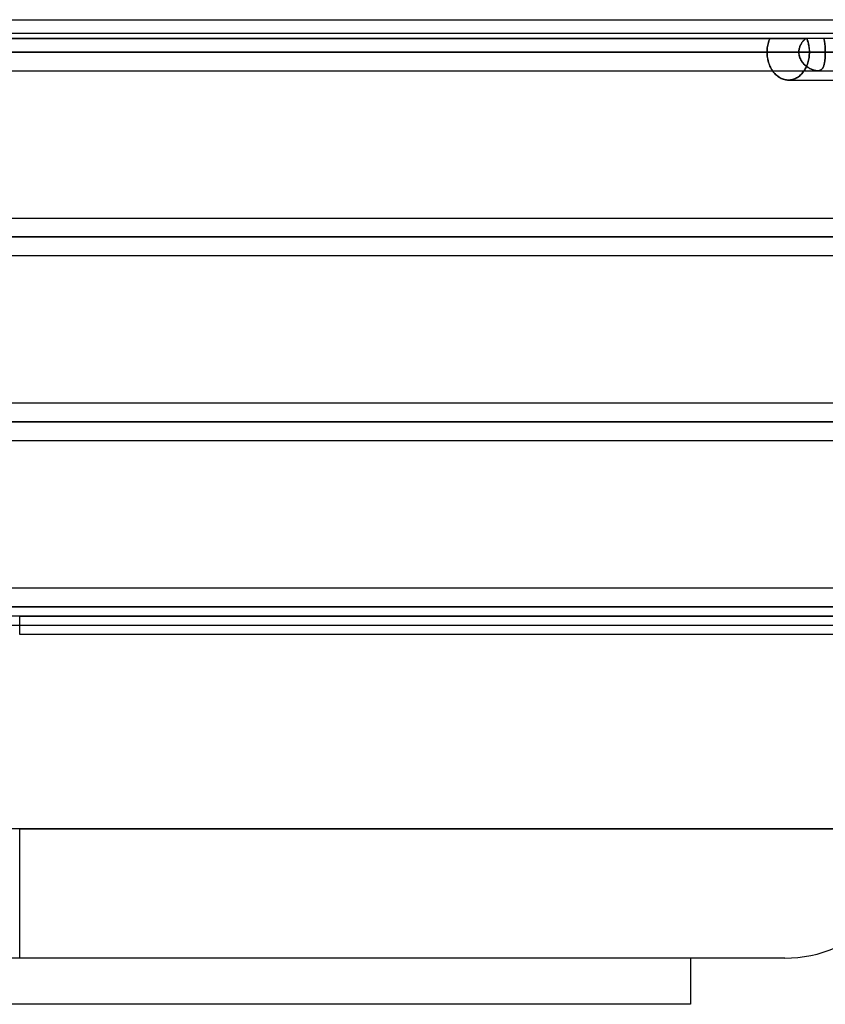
# Model space of a CAD drawing. Header units: millimetres. Extents: x -270 to 270, y -120 to 100.
# Tile 41 of 74: x 0 to 44, y -70 to -17. Entities that reach past the tile are written whole.
import ezdxf

# ---------------------------------------------------------------- set-up
doc = ezdxf.new("R2010")
doc.units = ezdxf.units.MM
doc.layers.add('MAIN-1', color=7, linetype='Continuous')
doc.layers.add('MAIN-2', color=7, linetype='Continuous')

msp = doc.modelspace()

# ---------------------------------------------------------------- linework, layer by layer
at = {"layer": 'MAIN-1'}
for p, q in [((-72.54, -16.733), (72.54, -16.733)), ((152.399, -17.481), (-152.399, -17.481)), ((-153.345, -18.489), (153.345, -18.489)), ((-152.399, -19.496), (152.399, -19.496)), ((40.701, -19.496), (40.739, -19.549)), ((40.739, -19.549), (40.779, -19.6)), ((40.779, -19.6), (40.822, -19.648)), ((40.822, -19.648), (40.866, -19.694)), ((40.866, -19.694), (40.913, -19.738)), ((40.913, -19.738), (40.962, -19.779)), ((40.962, -19.779), (41.012, -19.817)), ((41.012, -19.817), (41.064, -19.851)), ((41.064, -19.851), (41.117, -19.883)), ((41.117, -19.883), (41.171, -19.91)), ((41.171, -19.91), (41.227, -19.934)), ((41.227, -19.934), (41.282, -19.954)), ((41.282, -19.954), (41.339, -19.971)), ((41.339, -19.971), (41.395, -19.984)), ((41.395, -19.984), (41.451, -19.993)), ((41.451, -19.993), (41.506, -19.998)), ((41.506, -19.998), (41.561, -20)), ((41.561, -20), (50.443, -20)), ((152.399, -27.481), (-152.399, -27.481)), ((-153.345, -28.489), (153.345, -28.489)), ((-152.508, -29.496), (152.508, -29.496)), ((145.425, -37.481), (-145.425, -37.481)), ((-146.091, -38.489), (146.091, -38.489)), ((-145.38, -39.496), (145.38, -39.496)), ((138.299, -47.481), (-138.299, -47.481)), ((-138.963, -48.489), (138.963, -48.489)), ((-138.423, -49.496), (138.423, -49.496)), ((0, -50), (0, -49.496)), ((62.472, -50), (0, -50)), ((0, -60.5), (-48.36, -60.5)), ((0, -67.5), (0, -60.5)), ((48.36, -60.5), (0, -60.5)), ((0, -67.5), (-41.36, -67.5)), ((41.36, -67.5), (0, -67.5)), ((36.27, -67.5), (36.27, -70)), ((36.27, -70), (-36.27, -70))]:
    msp.add_line(p, q, dxfattribs=at)
msp.add_arc((41.36, -60.5), 7, 270, 0, dxfattribs=at)
at = {"layer": 'MAIN-2'}
for p, q in [((46.991, -17.743), (-46.991, -17.743)), ((-42.507, -17.743), (42.507, -17.743)), ((40.427, -18.184), (40.441, -18.108)), ((40.441, -18.108), (40.427, -18.184)), ((40.441, -18.108), (40.458, -18.032)), ((40.458, -18.032), (40.441, -18.108)), ((40.458, -18.032), (40.478, -17.958)), ((40.478, -17.958), (40.458, -18.032)), ((40.478, -17.958), (40.501, -17.884)), ((40.501, -17.884), (40.478, -17.958)), ((40.501, -17.884), (40.527, -17.813)), ((40.527, -17.813), (40.501, -17.884)), ((40.527, -17.813), (40.556, -17.743)), ((40.556, -17.743), (40.527, -17.813)), ((42.199, -18.133), (42.219, -18.092)), ((42.22, -18.091), (42.2, -18.133)), ((42.219, -18.092), (42.241, -18.052)), ((42.242, -18.051), (42.22, -18.091)), ((42.241, -18.052), (42.265, -18.013)), ((42.265, -18.012), (42.242, -18.051)), ((42.291, -17.974), (42.265, -18.012)), ((42.265, -18.013), (42.29, -17.975)), ((42.29, -17.975), (42.317, -17.938)), ((42.318, -17.937), (42.291, -17.974)), ((42.317, -17.938), (42.346, -17.902)), ((42.346, -17.901), (42.318, -17.937)), ((42.376, -17.867), (42.346, -17.901)), ((42.346, -17.902), (42.376, -17.868)), ((42.407, -17.834), (42.376, -17.867)), ((42.376, -17.868), (42.407, -17.835)), ((42.44, -17.802), (42.407, -17.834)), ((42.407, -17.835), (42.439, -17.803)), ((42.439, -17.803), (42.472, -17.772)), ((42.473, -17.772), (42.44, -17.802)), ((42.472, -17.772), (42.507, -17.743)), ((42.507, -17.743), (42.473, -17.772)), ((42.548, -17.743), (42.575, -17.813)), ((42.573, -17.806), (42.548, -17.743)), ((42.596, -17.871), (42.573, -17.806)), ((42.575, -17.813), (42.6, -17.884)), ((42.616, -17.937), (42.596, -17.871)), ((42.6, -17.884), (42.622, -17.958)), ((42.635, -18.005), (42.616, -17.937)), ((42.622, -17.958), (42.641, -18.032)), ((42.65, -18.074), (42.635, -18.005)), ((42.641, -18.032), (42.658, -18.108)), ((42.664, -18.143), (42.65, -18.074)), ((42.658, -18.108), (42.67, -18.184)), ((43.478, -17.773), (43.469, -17.743)), ((43.469, -17.743), (43.478, -17.773)), ((43.487, -17.803), (43.478, -17.773)), ((43.478, -17.773), (43.487, -17.804)), ((43.495, -17.836), (43.487, -17.803)), ((43.487, -17.804), (43.495, -17.836)), ((43.502, -17.869), (43.495, -17.836)), ((43.495, -17.836), (43.503, -17.87)), ((43.509, -17.904), (43.502, -17.869)), ((43.503, -17.87), (43.509, -17.904)), ((43.515, -17.94), (43.509, -17.904)), ((43.509, -17.904), (43.515, -17.94)), ((43.521, -17.978), (43.515, -17.94)), ((43.515, -17.94), (43.521, -17.977)), ((43.521, -17.977), (43.526, -18.016)), ((43.526, -18.016), (43.521, -17.978)), ((43.531, -18.055), (43.526, -18.016)), ((43.526, -18.016), (43.531, -18.055)), ((43.535, -18.096), (43.531, -18.055)), ((43.531, -18.055), (43.535, -18.095)), ((43.535, -18.095), (43.538, -18.137)), ((43.538, -18.137), (43.535, -18.096)), ((153.345, -18.489), (-153.345, -18.489)), ((152.013, -18.489), (-152.013, -18.489)), ((-51.536, -18.489), (51.536, -18.489)), ((-50.779, -18.489), (50.779, -18.489)), ((50.779, -18.489), (-50.779, -18.489)), ((49.271, -18.489), (-49.271, -18.489)), ((-49.271, -18.489), (49.271, -18.489)), ((43.551, -18.489), (-43.551, -18.489)), ((-43.551, -18.489), (43.551, -18.489)), ((-42.121, -18.489), (42.121, -18.489)), ((42.121, -18.489), (-42.121, -18.489)), ((40.403, -18.489), (40.405, -18.414)), ((40.405, -18.414), (40.403, -18.489)), ((40.403, -18.489), (42.121, -18.489)), ((42.121, -18.489), (40.403, -18.489)), ((40.403, -18.489), (40.405, -18.565)), ((40.405, -18.558), (40.403, -18.489)), ((40.405, -18.414), (40.409, -18.338)), ((40.409, -18.338), (40.405, -18.414)), ((40.408, -18.629), (40.405, -18.558)), ((40.405, -18.565), (40.409, -18.642)), ((40.415, -18.7), (40.408, -18.629)), ((40.409, -18.338), (40.417, -18.261)), ((40.417, -18.261), (40.409, -18.338)), ((40.409, -18.642), (40.417, -18.719)), ((40.417, -18.261), (40.427, -18.184)), ((40.427, -18.184), (40.417, -18.261)), ((42.122, -18.443), (42.121, -18.489)), ((42.121, -18.489), (42.122, -18.443)), ((42.121, -18.489), (42.122, -18.542)), ((42.123, -18.551), (42.121, -18.489)), ((42.126, -18.397), (42.122, -18.443)), ((42.122, -18.443), (42.126, -18.397)), ((42.122, -18.542), (42.128, -18.595)), ((42.13, -18.613), (42.123, -18.551)), ((42.132, -18.351), (42.126, -18.397)), ((42.126, -18.397), (42.132, -18.352)), ((42.128, -18.595), (42.136, -18.648)), ((42.142, -18.675), (42.13, -18.613)), ((42.141, -18.306), (42.132, -18.351)), ((42.132, -18.352), (42.141, -18.307)), ((42.152, -18.262), (42.141, -18.306)), ((42.141, -18.307), (42.152, -18.263)), ((42.166, -18.218), (42.152, -18.262)), ((42.152, -18.263), (42.166, -18.219)), ((42.182, -18.175), (42.166, -18.218)), ((42.166, -18.219), (42.181, -18.175)), ((42.181, -18.175), (42.199, -18.133)), ((42.2, -18.133), (42.182, -18.175)), ((42.675, -18.212), (42.664, -18.143)), ((42.67, -18.184), (42.681, -18.261)), ((42.683, -18.282), (42.675, -18.212)), ((42.681, -18.261), (42.688, -18.338)), ((42.682, -18.706), (42.688, -18.633)), ((42.688, -18.633), (42.682, -18.706)), ((42.689, -18.352), (42.683, -18.282)), ((42.688, -18.338), (42.692, -18.414)), ((42.688, -18.633), (42.692, -18.561)), ((42.692, -18.561), (42.688, -18.633)), ((42.692, -18.421), (42.689, -18.352)), ((42.692, -18.414), (42.694, -18.489)), ((42.694, -18.489), (42.692, -18.421)), ((42.692, -18.561), (42.694, -18.489)), ((42.694, -18.489), (42.692, -18.561)), ((44.405, -18.489), (42.694, -18.489)), ((42.694, -18.489), (44.405, -18.489)), ((43.541, -18.179), (43.538, -18.137)), ((43.538, -18.137), (43.541, -18.179)), ((43.544, -18.222), (43.541, -18.179)), ((43.541, -18.179), (43.544, -18.221)), ((43.544, -18.221), (43.546, -18.265)), ((43.546, -18.265), (43.544, -18.222)), ((43.548, -18.309), (43.546, -18.265)), ((43.546, -18.265), (43.548, -18.309)), ((43.55, -18.354), (43.548, -18.309)), ((43.548, -18.309), (43.55, -18.354)), ((43.55, -18.615), (43.548, -18.678)), ((43.549, -18.65), (43.55, -18.597)), ((43.551, -18.398), (43.55, -18.354)), ((43.55, -18.354), (43.551, -18.398)), ((43.55, -18.597), (43.551, -18.543)), ((43.551, -18.552), (43.55, -18.615)), ((43.551, -18.443), (43.551, -18.398)), ((43.551, -18.398), (43.551, -18.443)), ((43.551, -18.489), (43.551, -18.443)), ((43.551, -18.443), (43.551, -18.489)), ((43.551, -18.543), (43.551, -18.489)), ((43.551, -18.489), (43.551, -18.552)), ((43.551, -18.489), (49.271, -18.489)), ((49.271, -18.489), (43.551, -18.489)), ((40.424, -18.771), (40.415, -18.7)), ((40.417, -18.719), (40.428, -18.797)), ((40.436, -18.842), (40.424, -18.771)), ((40.428, -18.797), (40.442, -18.874)), ((40.45, -18.912), (40.436, -18.842)), ((40.442, -18.874), (40.459, -18.951)), ((40.467, -18.982), (40.45, -18.912)), ((40.459, -18.951), (40.48, -19.026)), ((40.487, -19.051), (40.467, -18.982)), ((40.48, -19.026), (40.503, -19.1)), ((40.51, -19.118), (40.487, -19.051)), ((40.503, -19.1), (40.53, -19.172)), ((40.535, -19.184), (40.51, -19.118)), ((40.53, -19.172), (40.559, -19.242)), ((42.136, -18.648), (42.148, -18.7)), ((42.158, -18.735), (42.142, -18.675)), ((42.148, -18.7), (42.163, -18.751)), ((42.178, -18.794), (42.158, -18.735)), ((42.163, -18.751), (42.181, -18.801)), ((42.203, -18.851), (42.178, -18.794)), ((42.181, -18.801), (42.202, -18.851)), ((42.202, -18.851), (42.226, -18.898)), ((42.231, -18.907), (42.203, -18.851)), ((42.226, -18.898), (42.252, -18.945)), ((42.262, -18.961), (42.231, -18.907)), ((42.252, -18.945), (42.281, -18.989)), ((42.297, -19.012), (42.262, -18.961)), ((42.281, -18.989), (42.312, -19.033)), ((42.335, -19.062), (42.297, -19.012)), ((42.312, -19.033), (42.345, -19.074)), ((42.375, -19.109), (42.335, -19.062)), ((42.345, -19.074), (42.38, -19.114)), ((42.417, -19.153), (42.375, -19.109)), ((42.38, -19.114), (42.416, -19.152)), ((42.416, -19.152), (42.454, -19.189)), ((42.461, -19.195), (42.417, -19.153)), ((42.56, -19.204), (42.585, -19.137)), ((42.585, -19.137), (42.56, -19.204)), ((42.585, -19.137), (42.608, -19.068)), ((42.608, -19.068), (42.585, -19.137)), ((42.608, -19.068), (42.628, -18.997)), ((42.628, -18.997), (42.608, -19.068)), ((42.628, -18.997), (42.646, -18.925)), ((42.646, -18.925), (42.628, -18.997)), ((42.646, -18.925), (42.66, -18.853)), ((42.66, -18.853), (42.646, -18.925)), ((42.66, -18.853), (42.672, -18.78)), ((42.672, -18.78), (42.66, -18.853)), ((42.672, -18.78), (42.682, -18.706)), ((42.682, -18.706), (42.672, -18.78)), ((43.488, -19.17), (43.476, -19.213)), ((43.479, -19.203), (43.489, -19.166)), ((43.499, -19.124), (43.488, -19.17)), ((43.489, -19.166), (43.498, -19.127)), ((43.498, -19.127), (43.507, -19.086)), ((43.509, -19.075), (43.499, -19.124)), ((43.507, -19.086), (43.514, -19.043)), ((43.517, -19.024), (43.509, -19.075)), ((43.514, -19.043), (43.521, -18.999)), ((43.525, -18.971), (43.517, -19.024)), ((43.521, -18.999), (43.527, -18.953)), ((43.531, -18.916), (43.525, -18.971)), ((43.527, -18.953), (43.532, -18.906)), ((43.537, -18.859), (43.531, -18.916)), ((43.532, -18.906), (43.537, -18.857)), ((43.541, -18.8), (43.537, -18.859)), ((43.537, -18.857), (43.541, -18.807)), ((43.545, -18.739), (43.541, -18.8)), ((43.541, -18.807), (43.544, -18.755)), ((43.544, -18.755), (43.547, -18.703)), ((43.548, -18.678), (43.545, -18.739)), ((43.547, -18.703), (43.549, -18.65)), ((40.562, -19.248), (40.535, -19.184)), ((40.559, -19.242), (40.591, -19.31)), ((40.591, -19.31), (40.562, -19.248)), ((40.591, -19.31), (40.626, -19.375)), ((40.623, -19.37), (40.591, -19.31)), ((40.656, -19.427), (40.623, -19.37)), ((40.626, -19.375), (40.662, -19.437)), ((40.691, -19.481), (40.656, -19.427)), ((40.662, -19.437), (40.701, -19.496)), ((40.727, -19.533), (40.691, -19.481)), ((40.765, -19.582), (40.727, -19.533)), ((40.805, -19.629), (40.765, -19.582)), ((40.847, -19.674), (40.805, -19.629)), ((40.891, -19.717), (40.847, -19.674)), ((42.196, -19.743), (42.241, -19.7)), ((42.241, -19.7), (42.196, -19.743)), ((42.241, -19.7), (42.284, -19.655)), ((42.284, -19.655), (42.241, -19.7)), ((42.284, -19.655), (42.325, -19.607)), ((42.325, -19.607), (42.284, -19.655)), ((42.325, -19.607), (42.364, -19.558)), ((42.364, -19.558), (42.325, -19.607)), ((42.364, -19.558), (42.401, -19.506)), ((42.401, -19.506), (42.364, -19.558)), ((42.401, -19.506), (42.437, -19.451)), ((42.437, -19.451), (42.401, -19.506)), ((42.437, -19.451), (42.471, -19.393)), ((42.471, -19.393), (42.437, -19.451)), ((42.454, -19.189), (42.494, -19.224)), ((42.507, -19.235), (42.461, -19.195)), ((42.471, -19.393), (42.503, -19.333)), ((42.503, -19.333), (42.471, -19.393)), ((42.494, -19.224), (42.534, -19.256)), ((42.503, -19.333), (42.532, -19.269)), ((42.532, -19.269), (42.503, -19.333)), ((42.555, -19.272), (42.507, -19.235)), ((42.532, -19.269), (42.56, -19.204)), ((42.56, -19.204), (42.532, -19.269)), ((42.534, -19.256), (42.576, -19.287)), ((42.603, -19.306), (42.555, -19.272)), ((42.576, -19.287), (42.619, -19.317)), ((42.652, -19.338), (42.603, -19.306)), ((42.619, -19.317), (42.662, -19.344)), ((42.701, -19.367), (42.652, -19.338)), ((42.662, -19.344), (42.705, -19.369)), ((42.751, -19.393), (42.701, -19.367)), ((42.705, -19.369), (42.749, -19.392)), ((42.749, -19.392), (42.794, -19.413)), ((42.801, -19.416), (42.751, -19.393)), ((42.794, -19.413), (42.838, -19.432)), ((42.85, -19.436), (42.801, -19.416)), ((42.838, -19.432), (42.883, -19.448)), ((42.9, -19.454), (42.85, -19.436)), ((42.883, -19.448), (42.927, -19.463)), ((42.949, -19.469), (42.9, -19.454)), ((42.927, -19.463), (42.97, -19.475)), ((42.997, -19.481), (42.949, -19.469)), ((42.97, -19.475), (43.013, -19.484)), ((43.044, -19.489), (42.997, -19.481)), ((43.013, -19.484), (43.054, -19.491)), ((43.089, -19.495), (43.044, -19.489)), ((43.054, -19.491), (43.094, -19.495)), ((43.132, -19.496), (43.089, -19.495)), ((43.094, -19.495), (43.132, -19.496)), ((43.173, -19.494), (43.132, -19.496)), ((43.132, -19.496), (43.169, -19.495)), ((43.169, -19.495), (43.204, -19.491)), ((43.212, -19.489), (43.173, -19.494)), ((43.204, -19.491), (43.237, -19.483)), ((43.249, -19.48), (43.212, -19.489)), ((43.237, -19.483), (43.268, -19.474)), ((43.282, -19.468), (43.249, -19.48)), ((43.268, -19.474), (43.296, -19.461)), ((43.313, -19.452), (43.282, -19.468)), ((43.296, -19.461), (43.322, -19.446)), ((43.341, -19.433), (43.313, -19.452)), ((43.322, -19.446), (43.347, -19.428)), ((43.366, -19.41), (43.341, -19.433)), ((43.347, -19.428), (43.369, -19.408)), ((43.389, -19.385), (43.366, -19.41)), ((43.369, -19.408), (43.389, -19.385)), ((43.41, -19.357), (43.389, -19.385)), ((43.389, -19.385), (43.408, -19.36)), ((43.408, -19.36), (43.425, -19.333)), ((43.429, -19.325), (43.41, -19.357)), ((43.425, -19.333), (43.44, -19.304)), ((43.446, -19.291), (43.429, -19.325)), ((43.44, -19.304), (43.454, -19.272)), ((43.462, -19.254), (43.446, -19.291)), ((43.454, -19.272), (43.467, -19.239)), ((43.476, -19.213), (43.462, -19.254)), ((43.467, -19.239), (43.479, -19.203)), ((40.937, -19.758), (40.891, -19.717)), ((40.984, -19.796), (40.937, -19.758)), ((41.033, -19.831), (40.984, -19.796)), ((41.083, -19.863), (41.033, -19.831)), ((41.135, -19.892), (41.083, -19.863)), ((41.187, -19.917), (41.135, -19.892)), ((41.24, -19.939), (41.187, -19.917)), ((41.294, -19.958), (41.24, -19.939)), ((41.348, -19.973), (41.294, -19.958)), ((41.402, -19.985), (41.348, -19.973)), ((41.455, -19.993), (41.402, -19.985)), ((41.509, -19.998), (41.455, -19.993)), ((41.561, -20), (41.509, -19.998)), ((41.561, -20), (41.616, -19.998)), ((41.616, -19.998), (41.561, -20)), ((41.616, -19.998), (41.67, -19.993)), ((41.67, -19.993), (41.616, -19.998)), ((41.67, -19.993), (41.725, -19.984)), ((41.725, -19.984), (41.67, -19.993)), ((41.725, -19.984), (41.781, -19.971)), ((41.781, -19.971), (41.725, -19.984)), ((41.781, -19.971), (41.836, -19.955)), ((41.836, -19.955), (41.781, -19.971)), ((41.836, -19.955), (41.89, -19.936)), ((41.89, -19.936), (41.836, -19.955)), ((41.89, -19.936), (41.944, -19.912)), ((41.944, -19.912), (41.89, -19.936)), ((41.944, -19.912), (41.997, -19.885)), ((41.997, -19.885), (41.944, -19.912)), ((41.997, -19.885), (42.049, -19.855)), ((42.049, -19.855), (41.997, -19.885)), ((42.049, -19.855), (42.1, -19.821)), ((42.1, -19.821), (42.049, -19.855)), ((42.1, -19.821), (42.149, -19.784)), ((42.149, -19.784), (42.1, -19.821)), ((42.149, -19.784), (42.196, -19.743)), ((42.196, -19.743), (42.149, -19.784)), ((57.215, -27.481), (-57.215, -27.481)), ((153.345, -28.489), (-153.345, -28.489)), ((151.835, -28.489), (-151.835, -28.489)), ((-151.835, -28.489), (151.835, -28.489)), ((-57.927, -28.489), (57.927, -28.489)), ((57.927, -28.489), (-57.927, -28.489)), ((56.611, -28.489), (-56.611, -28.489)), ((-56.611, -28.489), (56.611, -28.489)), ((-57.327, -29.496), (57.327, -29.496)), ((146.091, -38.489), (-146.091, -38.489)), ((144.71, -38.489), (-144.71, -38.489)), ((-144.71, -38.489), (144.71, -38.489)), ((-65.07, -38.489), (65.07, -38.489)), ((65.07, -38.489), (-65.07, -38.489)), ((63.743, -38.489), (-63.743, -38.489)), ((-63.743, -38.489), (63.743, -38.489)), ((138.963, -48.489), (-138.963, -48.489)), ((137.431, -48.489), (-137.431, -48.489)), ((-137.431, -48.489), (137.431, -48.489)), ((-127.737, -48.489), (127.737, -48.489)), ((127.737, -48.489), (-127.737, -48.489)), ((126.312, -48.489), (-126.312, -48.489)), ((-126.312, -48.489), (126.312, -48.489)), ((-116.617, -48.489), (116.617, -48.489)), ((116.617, -48.489), (-116.617, -48.489)), ((115.192, -48.489), (-115.192, -48.489)), ((-115.192, -48.489), (115.192, -48.489)), ((-105.496, -48.489), (105.496, -48.489)), ((105.496, -48.489), (-105.496, -48.489)), ((104.07, -48.489), (-104.07, -48.489)), ((-104.07, -48.489), (104.07, -48.489)), ((-94.373, -48.489), (94.373, -48.489)), ((94.373, -48.489), (-94.373, -48.489)), ((92.947, -48.489), (-92.947, -48.489)), ((-92.947, -48.489), (92.947, -48.489)), ((-83.248, -48.489), (83.248, -48.489)), ((83.248, -48.489), (-83.248, -48.489)), ((81.821, -48.489), (-81.821, -48.489)), ((-81.821, -48.489), (81.821, -48.489)), ((-72.119, -48.489), (72.119, -48.489)), ((72.119, -48.489), (-72.119, -48.489)), ((70.873, -48.489), (-70.873, -48.489)), ((-70.873, -48.489), (70.873, -48.489)), ((0, -49), (-63.472, -49)), ((0, -49), (63.472, -49)), ((63.472, -49), (0, -49)), ((0, -49.496), (0, -49)), ((0, -60.5), (48.36, -60.5))]:
    msp.add_line(p, q, dxfattribs=at)

doc.saveas('drawing.dxf')
